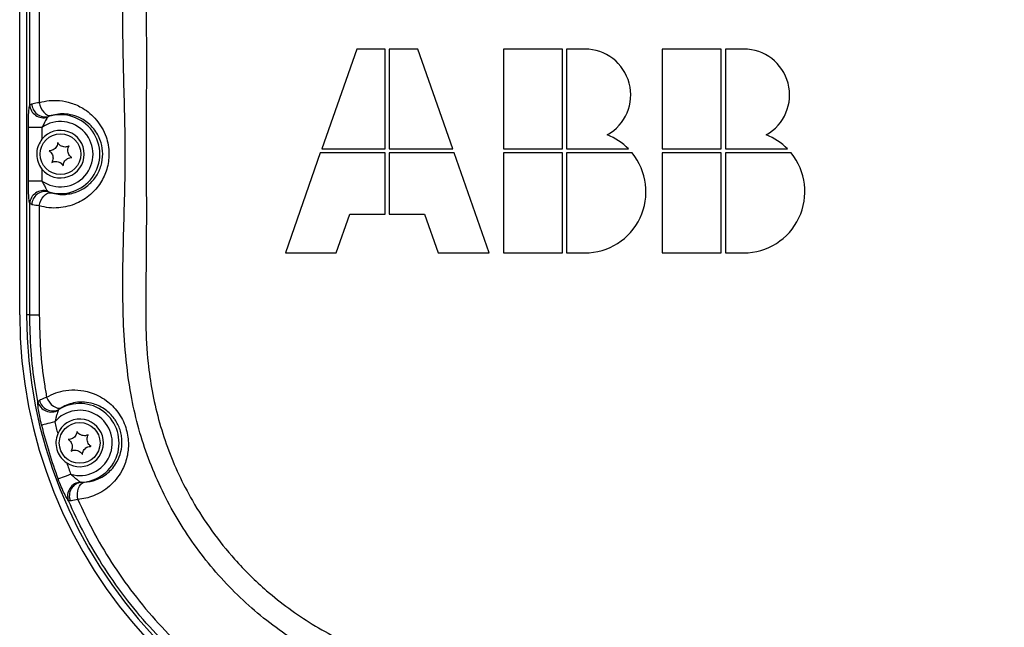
# Model space of a CAD drawing. Extents: x 0 to 8410, y 0 to 5940.
# Tile 188 of 212: x 6518 to 6808, y 4572 to 4751. Entities that reach past the tile are written whole.
import ezdxf

# ---------------------------------------------------------------- set-up
doc = ezdxf.new("R2010")
doc.units = 0
doc.header["$LTSCALE"] = 10
doc.layers.get('0').update_dxf_attribs({"linetype": 'CONTINUOUS'})
doc.styles.add('SLDTEXTSTYLE0', font='TXT', dxfattribs={"width": 0.605})
doc.dimstyles.new('SLDDIMSTYLE1', dxfattribs={"dimtxt": 50, "dimasz": 50, "dimexe": 0, "dimexo": 0.0625, "dimgap": 12.5, "dimtad": 1, "dimdec": 1, "dimrnd": 1e-09, "dimzin": 12, "dimtxsty": 'SLDTEXTSTYLE0', "dimsah": 1, "dimcen": 0.09, "dimazin": 3, "dimtfac": 1, "dimtofl": 0, "dimtmove": 0, "dimatfit": 3, "dimtolj": 1, "dimtzin": 12})

# ---------------------------------------------------------------- blocks, each defined once
blk = doc.blocks.new('_D_5')
at = {"color": 7, "linetype": 'CONTINUOUS'}
for p, q in [((6517.78, 4778.67), (6517.78, 5118.13)), ((7032.78, 4731.35), (7032.78, 5118.13)), ((7032.78, 5103.13), (6517.78, 5103.13))]:
    blk.add_line(p, q, dxfattribs=at)
for points in [[(6517.78, 5103.13), (6567.78, 5095.63), (6567.78, 5110.63)], [(7032.78, 5103.13), (6982.78, 5110.63), (6982.78, 5095.63)]]:
    blk.add_solid(points, dxfattribs=at)
at = {"color": 7, "linetype": 'CONTINUOUS', "insert": (6717.98, 5167.58), "char_height": 50, "attachment_point": 1, "style": 'SLDTEXTSTYLE0'}
blk.add_mtext('515', dxfattribs=at)

msp = doc.modelspace()

# ---------------------------------------------------------------- linework, layer by layer
at = {"color": 7, "linetype": 'CONTINUOUS'}
for p, q in [((6517.78, 4664.03), (6517.78, 4758.67)), ((6519.78, 4758.67), (6519.78, 4664.03)), ((6617.03, 4742.3), (6606.74, 4712.9)), ((6625.43, 4742.3), (6617.03, 4742.3)), ((6625.43, 4712.9), (6625.43, 4742.3)), ((6635.03, 4742.3), (6626.63, 4742.3)), ((6626.63, 4742.3), (6626.63, 4712.9)), ((6645.32, 4712.9), (6635.03, 4742.3)), ((6677.63, 4742.3), (6660.23, 4742.3)), ((6660.23, 4742.3), (6660.23, 4712.9)), ((6677.63, 4712.9), (6677.63, 4742.3)), ((6678.83, 4742.3), (6678.83, 4712.9)), ((6684.23, 4742.3), (6678.83, 4742.3)), ((6724.43, 4742.3), (6707.03, 4742.3)), ((6707.03, 4742.3), (6707.03, 4712.9)), ((6724.43, 4712.9), (6724.43, 4742.3)), ((6731.03, 4742.3), (6725.63, 4742.3)), ((6725.63, 4742.3), (6725.63, 4712.9)), ((6606.74, 4712.9), (6625.43, 4712.9)), ((6626.63, 4712.9), (6645.32, 4712.9)), ((6660.23, 4712.9), (6677.63, 4712.9)), ((6678.83, 4712.9), (6697.08, 4712.9)), ((6707.03, 4712.9), (6724.43, 4712.9)), ((6725.63, 4712.9), (6743.88, 4712.9)), ((6606.32, 4711.7), (6596.03, 4682.3)), ((6625.43, 4711.7), (6606.32, 4711.7)), ((6625.43, 4693.7), (6625.43, 4711.7)), ((6645.74, 4711.7), (6626.63, 4711.7)), ((6626.63, 4711.7), (6626.63, 4693.7)), ((6656.03, 4682.3), (6645.74, 4711.7)), ((6677.63, 4711.7), (6660.23, 4711.7)), ((6660.23, 4711.7), (6660.23, 4682.3)), ((6677.63, 4682.3), (6677.63, 4711.7)), ((6678.83, 4711.7), (6678.83, 4682.3)), ((6698.16, 4711.7), (6678.83, 4711.7)), ((6707.03, 4711.7), (6707.03, 4682.3)), ((6724.43, 4711.7), (6707.03, 4711.7)), ((6724.43, 4682.3), (6724.43, 4711.7)), ((6725.63, 4711.7), (6725.63, 4682.3)), ((6744.96, 4711.7), (6725.63, 4711.7)), ((6611.03, 4682.3), (6615.02, 4693.7)), ((6615.02, 4693.7), (6625.43, 4693.7)), ((6626.63, 4693.7), (6637.04, 4693.7)), ((6637.04, 4693.7), (6641.03, 4682.3)), ((6596.03, 4682.3), (6611.03, 4682.3)), ((6641.03, 4682.3), (6656.03, 4682.3)), ((6660.23, 4682.3), (6677.63, 4682.3)), ((6678.83, 4682.3), (6684.23, 4682.3)), ((6707.03, 4682.3), (6724.43, 4682.3)), ((6725.63, 4682.3), (6731.03, 4682.3))]:
    msp.add_line(p, q, dxfattribs=at)
at = {"color": 8, "linetype": 'CONTINUOUS'}
for p, q in [((6520.72, 4725.9), (6520.72, 4758.67)), ((6523.56, 4758.67), (6523.56, 4726.59)), ((6520.72, 4725.9), (6521.34, 4726.2)), ((6524.32, 4719.25), (6520.33, 4719.25)), ((6520.33, 4703.45), (6520.33, 4719.25)), ((6524.32, 4719.25), (6524.32, 4715.73)), ((6524.32, 4706.97), (6524.32, 4703.45)), ((6524.32, 4703.45), (6520.33, 4703.45)), ((6520.72, 4664.03), (6520.72, 4696.81)), ((6521.34, 4696.5), (6520.72, 4696.81)), ((6523.56, 4696.11), (6523.56, 4664.03)), ((6520.72, 4664.03), (6519.78, 4664.03)), ((6520.72, 4664.03), (6523.56, 4664.03)), ((6523.12, 4638.54), (6523.6, 4638.94)), ((6532.68, 4609.27), (6532.13, 4609.32))]:
    msp.add_line(p, q, dxfattribs=at)
at = {"color": 8, "linetype": 'CONTINUOUS', "flags": 128}
for points in [[(6523.56, 4726.59), (6523.75, 4725.78), (6524.05, 4725), (6524.43, 4724.29), (6524.9, 4723.68), (6525.41, 4723.2), (6525.96, 4722.87), (6526.52, 4722.71), (6527.05, 4722.71)], [(6523.56, 4696.11), (6523.75, 4696.93), (6524.05, 4697.71), (6524.43, 4698.41), (6524.9, 4699.02), (6525.41, 4699.5), (6525.96, 4699.83), (6526.52, 4700), (6527.05, 4700)], [(6525.7, 4639.82), (6526.07, 4639.05), (6526.54, 4638.33), (6527.09, 4637.71), (6527.7, 4637.2), (6528.33, 4636.84), (6528.96, 4636.63), (6529.55, 4636.6), (6530.09, 4636.73)], [(6528.09, 4632.52), (6527.37, 4632.35), (6526.68, 4632.18), (6526.04, 4632.02), (6525.46, 4631.88), (6524.98, 4631.77), (6524.6, 4631.67), (6524.35, 4631.61), (6524.22, 4631.58)], [(6532.84, 4617.11), (6532.15, 4616.85), (6531.48, 4616.6), (6530.86, 4616.37), (6530.31, 4616.16), (6529.84, 4615.99), (6529.48, 4615.85), (6529.23, 4615.76), (6529.11, 4615.71)], [(6534.89, 4609.72), (6534.76, 4610.57), (6534.76, 4611.43), (6534.86, 4612.26), (6535.09, 4613.02), (6535.41, 4613.67), (6535.83, 4614.2), (6536.31, 4614.56), (6536.83, 4614.75)]]:
    msp.add_lwpolyline(points, dxfattribs=at)
at = {"color": 7, "linetype": 'CONTINUOUS'}
for centre in [(6529.78, 4711.35), (6535.45, 4626.35)]:
    msp.add_circle(centre, 6, dxfattribs=at)
for centre, radius, start, end in [((6684.23, 4728.8), 13.5, 299.3847, 90), ((6731.03, 4728.8), 13.5, 299.3847, 90), ((6529.78, 4711.35), 7, 218.7422, 141.2578), ((6684.23, 4700.3), 18, 44.427, 68.4075), ((6731.03, 4700.3), 18, 44.427, 68.4075), ((6684.23, 4700.3), 18, 270, 39.2965), ((6731.03, 4700.3), 18, 270, 39.2965), ((6657.78, 4664.03), 140, 180, 266.0561), ((6657.78, 4664.03), 138, 180, 266.0561), ((6535.45, 4626.35), 7, 236.8327, 157.4078)]:
    msp.add_arc(centre, radius, start, end, dxfattribs=at)
at = {"color": 8, "linetype": 'CONTINUOUS'}
for centre, radius, start, end in [((6524.78, 4726.13), 4.06, 183.2915, 287.1599), ((6525.36, 4726.33), 4.02, 181.7684, 282.5505), ((6529.78, 4711.35), 11.6, 252.2204, 107.7796), ((6529.78, 4711.35), 9.6, 235.347, 124.653), ((6524.78, 4696.58), 4.06, 72.8433, 176.7088), ((6525.36, 4696.38), 4.02, 77.4495, 178.2316), ((6527.07, 4639.52), 4.07, 193.9675, 300.8299), ((6527.54, 4639.83), 4.04, 192.7496, 296.6032), ((6535.45, 4626.35), 11.6, 272.4264, 121.7092), ((6535.45, 4626.35), 9.6, 254.2168, 140.0236), ((6657.78, 4664.03), 137.44, 193.6571, 200.5833), ((6657.78, 4664.03), 133.46, 193.6571, 195.1997), ((6657.78, 4664.03), 133.46, 199.0407, 200.5833), ((6535.94, 4610.75), 4.06, 93.3361, 200.5576), ((6536.43, 4610.76), 4.04, 97.0209, 201.5383)]:
    msp.add_arc(centre, radius, start, end, dxfattribs=at)
for points, knots in [([(7021.94, 4525.44), (6997.45, 4526.98), (6948.47, 4530.05), (6875.04, 4535.39), (6776.62, 4542.62), (6699.53, 4546.78), (6643.99, 4551.66), (6634.93, 4553.23), (6626.01, 4555.45), (6617.32, 4558.46), (6608.94, 4562.25), (6600.87, 4566.73), (6593.21, 4571.88), (6586.02, 4577.64), (6579.36, 4583.99), (6573.25, 4590.89), (6567.74, 4598.27), (6562.87, 4606.07), (6558.7, 4614.26), (6555.22, 4622.77), (6552.46, 4631.54), (6550.27, 4641.36), (6548.87, 4652.19), (6548.18, 4663.98), (6548.1, 4675.81), (6548.37, 4687.66), (6548.73, 4699.51), (6548.93, 4711.25), (6548.74, 4722.88), (6548.4, 4734.41), (6548.14, 4745.94), (6548.18, 4757.46), (6548.76, 4768.94), (6549.99, 4779.59), (6551.99, 4789.36), (6554.61, 4798.19), (6557.94, 4806.78), (6561.98, 4815.04), (6566.72, 4822.91), (6572.09, 4830.37), (6578.07, 4837.35), (6584.61, 4843.82), (6591.7, 4849.7), (6599.28, 4854.98), (6607.27, 4859.6), (6615.58, 4863.55), (6624.22, 4866.65), (6633.1, 4868.92), (6642.15, 4870.53), (6651.28, 4871.65), (6673.11, 4873.33), (6741.03, 4877.75), (6836, 4884.63), (6921.31, 4890.12), (6963.47, 4893.38), (6981.53, 4895.02), (6999.6, 4896.48), (7017.69, 4897.47), (7035, 4897.78), (7051.5, 4896.87), (7067.08, 4894.61), (7082.42, 4891.08), (7097.39, 4886.28), (7111.89, 4880.21), (7125.84, 4872.93), (7139.14, 4864.52), (7151.68, 4855.03), (7163.35, 4844.49), (7174.12, 4833), (7183.89, 4820.64), (7192.58, 4807.53), (7200.11, 4793.71), (7206.45, 4779.29), (7211.58, 4764.39), (7215.14, 4750.28), (7217.41, 4737.14), (7218.83, 4723.88), (7219.27, 4709.33), (7218.42, 4693.59), (7216.27, 4677.98), (7212.82, 4662.63), (7208.05, 4647.63), (7202.04, 4633.07), (7194.83, 4619.06), (7186.49, 4605.72), (7177.03, 4593.16), (7166.54, 4581.42), (7155.1, 4570.6), (7142.82, 4560.78), (7129.73, 4552.07), (7115.95, 4544.47), (7101.58, 4538.05), (7087.07, 4532.97), (7072.56, 4529.23), (7058.15, 4526.61), (7048.42, 4525.82), (7043.57, 4525.43)], [0, 0, 0, 0, 0.041818, 0.083637, 0.125456, 0.209994, 0.215204, 0.220429, 0.225648, 0.230849, 0.236072, 0.241314, 0.246556, 0.251779, 0.256994, 0.262228, 0.267461, 0.272676, 0.27788, 0.283103, 0.288325, 0.293529, 0.300223, 0.30692, 0.31364, 0.320379, 0.327119, 0.333841, 0.340384, 0.346942, 0.353498, 0.360039, 0.366562, 0.373082, 0.378296, 0.383528, 0.388761, 0.393975, 0.399179, 0.404401, 0.409624, 0.414828, 0.420055, 0.4253, 0.430545, 0.435771, 0.440956, 0.446157, 0.451381, 0.456613, 0.461824, 0.48868, 0.572619, 0.624074, 0.634371, 0.644675, 0.654975, 0.665264, 0.675549, 0.684458, 0.693398, 0.702338, 0.711247, 0.720155, 0.729094, 0.738034, 0.746942, 0.755858, 0.764805, 0.773753, 0.782668, 0.791585, 0.800534, 0.809483, 0.8184, 0.825299, 0.832198, 0.841118, 0.850069, 0.859021, 0.867941, 0.876858, 0.885807, 0.894756, 0.903672, 0.912583, 0.921526, 0.930469, 0.93938, 0.948289, 0.957231, 0.966172, 0.975081, 0.983383, 0.991698, 1, 1, 1, 1]), ([(7052.79, 4533.37), (7055.46, 4533.71), (7062.17, 4534.57), (7072.81, 4536.67), (7085.46, 4540.04), (7098.7, 4544.67), (7112.42, 4550.79), (7125.75, 4558.13), (7138.38, 4566.57), (7150.18, 4575.99), (7161.1, 4586.31), (7171.22, 4597.63), (7180.32, 4609.74), (7188.32, 4622.5), (7195.22, 4635.86), (7201.04, 4649.91), (7205.62, 4664.38), (7208.95, 4679.08), (7211.04, 4693.97), (7211.88, 4709.16), (7211.44, 4723.27), (7210.08, 4736.11), (7207.91, 4748.65), (7204.55, 4762.08), (7199.71, 4776.31), (7193.61, 4790.24), (7186.35, 4803.57), (7178.06, 4816.16), (7168.78, 4827.98), (7158.41, 4839.11), (7147.15, 4849.29), (7135.17, 4858.42), (7122.5, 4866.5), (7109.03, 4873.57), (7095.04, 4879.45), (7080.71, 4884.1), (7066.07, 4887.53), (7051.02, 4889.74), (7035.87, 4890.69), (7020.83, 4890.21), (7001.07, 4888.67), (6966.43, 4886.39), (6897.18, 4881.54), (6807.77, 4875.43), (6727.81, 4869.88), (6682.26, 4866.77), (6663.71, 4865.46), (6652.5, 4864.74), (6643.5, 4863.94), (6634.79, 4862.39), (6626.37, 4860.07), (6618.28, 4857.12), (6610.48, 4853.5), (6602.98, 4849.22), (6595.84, 4844.31), (6589.14, 4838.81), (6582.95, 4832.79), (6577.29, 4826.27), (6572.18, 4819.27), (6567.67, 4811.86), (6563.83, 4804.14), (6560.65, 4796.12), (6558.14, 4787.82), (6556.37, 4779.44), (6555.3, 4771.06), (6554.97, 4762.03), (6555.16, 4742.13), (6554.97, 4716.1), (6555.14, 4689.69), (6554.92, 4673.05), (6554.81, 4661.42), (6555.33, 4650.93), (6556.68, 4641.53), (6558.58, 4633.25), (6561.21, 4625.02), (6564.53, 4617.03), (6568.83, 4608.73), (6574.26, 4600.32), (6580.11, 4593.05), (6585.6, 4587.28), (6590.89, 4582.4), (6596.97, 4577.57), (6603.99, 4572.86), (6611.64, 4568.61), (6619.25, 4565.2), (6626.63, 4562.59), (6633.41, 4560.7), (6640.2, 4559.3), (6646.92, 4558.37), (6771.2, 4550.14), (6893.13, 4541.57), (7012.85, 4533.16)], [0, 0, 0, 0, 0.004767, 0.011939, 0.019144, 0.02788, 0.036677, 0.045664, 0.054719, 0.063484, 0.072311, 0.081233, 0.090284, 0.099021, 0.107819, 0.116808, 0.125863, 0.134602, 0.143401, 0.152392, 0.161449, 0.168303, 0.175186, 0.183922, 0.19272, 0.201708, 0.210763, 0.219501, 0.228299, 0.237289, 0.246345, 0.255079, 0.263874, 0.272859, 0.281911, 0.290649, 0.299449, 0.30844, 0.317497, 0.326232, 0.334992, 0.352512, 0.387552, 0.457632, 0.510841, 0.529138, 0.538287, 0.543702, 0.548972, 0.554238, 0.55931, 0.564383, 0.569434, 0.574486, 0.57961, 0.584735, 0.589787, 0.594839, 0.599964, 0.605088, 0.610137, 0.615185, 0.620306, 0.625427, 0.630315, 0.635204, 0.641376, 0.665474, 0.681183, 0.688032, 0.69488, 0.701716, 0.706569, 0.711638, 0.716708, 0.721811, 0.726914, 0.733191, 0.739468, 0.743363, 0.747259, 0.752167, 0.757074, 0.762173, 0.767598, 0.771793, 0.775988, 0.780015, 0.784042, 0.787962, 1, 1, 1, 1]), ([(6523.56, 4726.59), (6524.52, 4726.81), (6526.47, 4727.24), (6529.64, 4727.21), (6532.99, 4726.54), (6536.02, 4725.19), (6538.51, 4723.42), (6540.43, 4721.5), (6542.06, 4719.17), (6543.22, 4716.65), (6543.9, 4714.02), (6544.13, 4711.55), (6543.96, 4709.14), (6543.48, 4706.92), (6542.68, 4704.81), (6541.6, 4702.84), (6540.24, 4701.03), (6538.59, 4699.37), (6536.66, 4697.95), (6534.41, 4696.77), (6531.92, 4695.92), (6529.19, 4695.48), (6526.36, 4695.48), (6524.5, 4695.9), (6523.56, 4696.11)], [0, 0, 0, 0, 0.056333, 0.113847, 0.177988, 0.244423, 0.288397, 0.33352, 0.377226, 0.422656, 0.45998, 0.498704, 0.532189, 0.566703, 0.600135, 0.634432, 0.670691, 0.707768, 0.749347, 0.791786, 0.840949, 0.89111, 0.945032, 1, 1, 1, 1]), ([(6520.33, 4719.25), (6520.34, 4720.04), (6520.35, 4721.55), (6520.43, 4723.53), (6520.56, 4725.09), (6520.67, 4725.63), (6520.72, 4725.9)], [0, 0, 0, 0, 0.276123, 0.524367, 0.761988, 1, 1, 1, 1]), ([(6521.34, 4726.2), (6521.84, 4726.3), (6522.45, 4726.43), (6523.39, 4726.57), (6523.56, 4726.59)], [0, 0, 0, 0, 0.8188107, 1, 1, 1, 1]), ([(6525.98, 4722.25), (6525.9, 4722.13), (6525.74, 4721.89), (6525.4, 4721.23), (6524.92, 4720.33), (6524.54, 4719.64), (6524.32, 4719.25)], [0, 0, 0, 0, 0.191123, 0.403223, 0.658188, 1, 1, 1, 1]), ([(6526.23, 4722.4), (6526.15, 4722.36), (6526.05, 4722.32), (6525.99, 4722.26), (6525.98, 4722.25)], [0, 0, 0, 0, 0.755103, 1, 1, 1, 1]), ([(6527.05, 4722.71), (6526.99, 4722.69), (6526.62, 4722.58), (6526.41, 4722.48), (6526.23, 4722.4)], [0, 0, 0, 0, 0.172414, 1, 1, 1, 1]), ([(6527.05, 4700), (6527.73, 4699.83), (6529.09, 4699.5), (6531.14, 4699.47), (6533.16, 4699.76), (6534.99, 4700.37), (6536.68, 4701.25), (6538.53, 4702.6), (6540.42, 4704.74), (6541.89, 4707.9), (6542.4, 4711.36), (6542.02, 4713.84), (6541.43, 4715.71), (6540.78, 4717.16), (6539.99, 4718.33), (6539.09, 4719.44), (6538.07, 4720.46), (6536.24, 4721.76), (6533.99, 4722.76), (6531.53, 4723.23), (6529.19, 4723.23), (6527.77, 4722.88), (6527.05, 4722.71)], [0, 0, 0, 0, 0.056268, 0.113393, 0.164133, 0.2157, 0.257697, 0.300444, 0.372347, 0.437078, 0.500958, 0.562072, 0.572587, 0.612573, 0.654245, 0.658719, 0.702513, 0.747516, 0.813366, 0.881463, 0.940226, 1, 1, 1, 1]), ([(6520.72, 4696.81), (6520.69, 4696.94), (6520.6, 4697.35), (6520.46, 4698.7), (6520.35, 4700.93), (6520.34, 4702.64), (6520.33, 4703.45)], [0, 0, 0, 0, 0.1333, 0.401732, 0.715898, 1, 1, 1, 1]), ([(6524.32, 4703.45), (6524.54, 4703.05), (6524.97, 4702.29), (6525.49, 4701.29), (6525.81, 4700.69), (6525.94, 4700.52), (6525.98, 4700.46)], [0, 0, 0, 0, 0.350669, 0.665694, 0.895077, 1, 1, 1, 1]), ([(6525.98, 4700.46), (6526.02, 4700.42), (6526.08, 4700.37), (6526.19, 4700.32), (6526.23, 4700.31)], [0, 0, 0, 0, 0.648406, 1, 1, 1, 1]), ([(6526.23, 4700.31), (6526.27, 4700.29), (6526.45, 4700.2), (6526.78, 4700.09), (6527.05, 4700)], [0, 0, 0, 0, 0.190326, 1, 1, 1, 1]), ([(6523.56, 4696.11), (6522.83, 4696.23), (6521.95, 4696.37), (6521.43, 4696.48), (6521.34, 4696.5)], [0, 0, 0, 0, 0.817296, 1, 1, 1, 1]), ([(6523.12, 4638.54), (6522.84, 4640.1), (6521.96, 4645.08), (6520.96, 4653.58), (6520.8, 4660.54), (6520.72, 4664.03)], [0, 0, 0, 0, 0.185732, 0.591681, 1, 1, 1, 1]), ([(6523.56, 4664.03), (6523.62, 4660.64), (6523.76, 4653.83), (6524.68, 4645.75), (6525.48, 4641.1), (6525.7, 4639.82)], [0, 0, 0, 0, 0.418605, 0.839575, 1, 1, 1, 1]), ([(6525.7, 4639.82), (6526.59, 4640.27), (6528.38, 4641.17), (6531.48, 4641.91), (6534.88, 4642.05), (6538.15, 4641.45), (6540.99, 4640.31), (6543.21, 4638.95), (6545.14, 4637.29), (6546.75, 4635.42), (6548.08, 4633.26), (6549.04, 4630.97), (6549.6, 4628.65), (6549.83, 4626.42), (6549.76, 4624.25), (6549.4, 4622.12), (6548.76, 4620.05), (6547.73, 4617.82), (6546.23, 4615.6), (6544.24, 4613.54), (6541.98, 4611.91), (6539.62, 4610.76), (6537.25, 4610.01), (6535.68, 4609.82), (6534.89, 4609.72)], [0, 0, 0, 0, 0.057534, 0.115062, 0.181988, 0.248831, 0.294987, 0.341097, 0.37939, 0.417649, 0.4562, 0.494729, 0.528612, 0.562503, 0.595321, 0.628155, 0.663957, 0.699781, 0.751415, 0.803102, 0.855442, 0.907805, 0.953902, 1, 1, 1, 1]), ([(6524.22, 4631.58), (6524.02, 4632.44), (6523.66, 4634.02), (6523.31, 4636.1), (6523.11, 4637.69), (6523.12, 4638.26), (6523.12, 4638.54)], [0, 0, 0, 0, 0.295231, 0.540969, 0.771286, 1, 1, 1, 1]), ([(6523.6, 4638.94), (6524.04, 4639.14), (6524.6, 4639.4), (6525.5, 4639.75), (6525.7, 4639.82)], [0, 0, 0, 0, 0.783881, 1, 1, 1, 1]), ([(6536.83, 4614.75), (6537.98, 4614.92), (6539.77, 4615.17), (6542.04, 4616.26), (6543.71, 4617.42), (6545.21, 4618.91), (6546.61, 4620.93), (6547.68, 4623.57), (6547.99, 4626.35), (6547.77, 4628.55), (6547.37, 4630.19), (6546.72, 4631.77), (6546.09, 4632.86), (6545.32, 4633.94), (6544.42, 4634.99), (6542.98, 4636.21), (6541.32, 4637.2), (6539.22, 4638.02), (6536.79, 4638.45), (6534.31, 4638.31), (6532.04, 4637.74), (6530.74, 4637.07), (6530.09, 4636.73)], [0, 0, 0, 0, 0.096463, 0.150492, 0.205326, 0.257082, 0.310039, 0.379849, 0.441681, 0.472443, 0.504412, 0.535219, 0.567185, 0.576313, 0.612593, 0.650035, 0.695526, 0.742236, 0.810094, 0.880097, 0.93956, 1, 1, 1, 1]), ([(6529.15, 4636.03), (6529.1, 4635.9), (6528.98, 4635.62), (6528.75, 4634.87), (6528.46, 4633.82), (6528.23, 4633.01), (6528.09, 4632.52)], [0, 0, 0, 0, 0.182956, 0.388414, 0.638991, 1, 1, 1, 1]), ([(6529.35, 4636.22), (6529.28, 4636.17), (6529.2, 4636.1), (6529.16, 4636.04), (6529.15, 4636.03)], [0, 0, 0, 0, 0.7881927, 1, 1, 1, 1]), ([(6530.09, 4636.73), (6530.02, 4636.69), (6529.68, 4636.48), (6529.5, 4636.34), (6529.35, 4636.22)], [0, 0, 0, 0, 0.206428, 1, 1, 1, 1]), ([(6532.84, 4617.11), (6533.2, 4616.81), (6533.86, 4616.25), (6534.74, 4615.52), (6535.36, 4615.01), (6535.6, 4614.87), (6535.7, 4614.81)], [0, 0, 0, 0, 0.340725, 0.614595, 0.848811, 1, 1, 1, 1]), ([(6532.13, 4609.32), (6532, 4609.5), (6531.7, 4609.93), (6530.94, 4611.37), (6530.01, 4613.4), (6529.41, 4614.93), (6529.11, 4615.71)], [0, 0, 0, 0, 0.19083, 0.456357, 0.72346, 1, 1, 1, 1]), ([(6535.7, 4614.81), (6535.75, 4614.79), (6535.82, 4614.77), (6535.92, 4614.76), (6535.94, 4614.76)], [0, 0, 0, 0, 0.786034, 1, 1, 1, 1]), ([(6535.94, 4614.76), (6535.99, 4614.76), (6536.19, 4614.74), (6536.56, 4614.75), (6536.83, 4614.75)], [0, 0, 0, 0, 0.2584864, 1, 1, 1, 1]), ([(6570.47, 4558.41), (6568.64, 4559.98), (6563.92, 4564.01), (6556.86, 4571.12), (6549.4, 4579.89), (6542.68, 4589.37), (6536.82, 4599.21), (6533.65, 4606.04), (6532.13, 4609.32)], [0, 0, 0, 0, 0.112392, 0.28955, 0.46671, 0.649015, 0.831322, 1, 1, 1, 1]), ([(6534.89, 4609.72), (6534.21, 4609.57), (6533.31, 4609.37), (6532.8, 4609.29), (6532.68, 4609.27)], [0, 0, 0, 0, 0.750757, 1, 1, 1, 1]), ([(6534.89, 4609.72), (6536.28, 4606.73), (6539.24, 4600.37), (6544.73, 4591.1), (6551.21, 4581.85), (6558.55, 4573.12), (6565.45, 4566.14), (6569.97, 4562.25), (6571.58, 4560.86)], [0, 0, 0, 0, 0.1604394, 0.3417441, 0.5230508, 0.7096577, 0.8962619, 1, 1, 1, 1])]:
    msp.add_open_spline(points, degree=3, knots=knots, dxfattribs=at)
at = {"color": 7, "linetype": 'CONTINUOUS'}
for points, knots in [([(6524.32, 4715.73), (6523.94, 4715.17), (6523.15, 4713.99), (6522.67, 4711.81), (6522.89, 4709.54), (6523.6, 4707.93), (6524.18, 4707.16), (6524.32, 4706.97)], [0, 0, 0, 0, 0.21431, 0.448864, 0.692786, 0.927023, 1, 1, 1, 1]), ([(6528.97, 4714.76), (6528.93, 4714.47), (6528.87, 4713.98), (6528.46, 4713.29), (6527.96, 4712.81), (6527.35, 4712.49), (6526.82, 4712.36), (6526.52, 4712.36), (6526.42, 4712.36)], [0, 0, 0, 0, 0.235578, 0.40815, 0.58115, 0.74509, 0.917184, 1, 1, 1, 1]), ([(6532.32, 4713.75), (6532.06, 4713.64), (6531.59, 4713.45), (6530.8, 4713.46), (6530.12, 4713.65), (6529.54, 4714.02), (6529.18, 4714.41), (6529.02, 4714.67), (6528.97, 4714.76)], [0, 0, 0, 0, 0.235568, 0.40815, 0.581133, 0.745061, 0.917151, 1, 1, 1, 1]), ([(6533.13, 4710.35), (6532.9, 4710.52), (6532.5, 4710.83), (6532.11, 4711.52), (6531.94, 4712.2), (6531.97, 4712.89), (6532.13, 4713.4), (6532.27, 4713.67), (6532.32, 4713.75)], [0, 0, 0, 0, 0.235518, 0.408144, 0.581089, 0.745045, 0.917136, 1, 1, 1, 1]), ([(6526.42, 4712.36), (6526.65, 4712.18), (6527.05, 4711.88), (6527.44, 4711.19), (6527.61, 4710.5), (6527.58, 4709.82), (6527.42, 4709.3), (6527.28, 4709.04), (6527.23, 4708.95)], [0, 0, 0, 0, 0.235559, 0.408136, 0.581135, 0.745091, 0.917181, 1, 1, 1, 1]), ([(6530.58, 4707.95), (6530.62, 4708.23), (6530.69, 4708.73), (6531.09, 4709.41), (6531.6, 4709.9), (6532.2, 4710.22), (6532.73, 4710.34), (6533.03, 4710.35), (6533.13, 4710.35)], [0, 0, 0, 0, 0.235537, 0.408117, 0.581125, 0.745072, 0.917181, 1, 1, 1, 1]), ([(6527.23, 4708.95), (6527.5, 4709.06), (6527.96, 4709.25), (6528.75, 4709.25), (6529.43, 4709.05), (6530.01, 4708.68), (6530.38, 4708.29), (6530.53, 4708.03), (6530.58, 4707.95)], [0, 0, 0, 0, 0.235565, 0.408158, 0.581152, 0.745089, 0.91719, 1, 1, 1, 1]), ([(6528.99, 4629.04), (6528.91, 4628.84), (6528.56, 4627.92), (6528.32, 4626.13), (6528.78, 4623.85), (6529.9, 4621.85), (6531.05, 4620.94), (6531.62, 4620.49)], [0, 0, 0, 0, 0.0662141, 0.3061854, 0.547917, 0.7783537, 1, 1, 1, 1]), ([(6534.64, 4629.76), (6534.6, 4629.47), (6534.54, 4628.98), (6534.14, 4628.29), (6533.63, 4627.81), (6533.02, 4627.48), (6532.5, 4627.36), (6532.19, 4627.36), (6532.1, 4627.36)], [0, 0, 0, 0, 0.235579, 0.408148, 0.581154, 0.745088, 0.917184, 1, 1, 1, 1]), ([(6537.99, 4628.75), (6537.73, 4628.64), (6537.27, 4628.45), (6536.47, 4628.46), (6535.8, 4628.65), (6535.21, 4629.02), (6534.85, 4629.41), (6534.69, 4629.67), (6534.64, 4629.76)], [0, 0, 0, 0, 0.2355682, 0.4081509, 0.5811347, 0.745069, 0.9171945, 1, 1, 1, 1]), ([(6538.8, 4625.35), (6538.57, 4625.52), (6538.18, 4625.83), (6537.79, 4626.52), (6537.62, 4627.2), (6537.64, 4627.89), (6537.8, 4628.4), (6537.95, 4628.67), (6537.99, 4628.75)], [0, 0, 0, 0, 0.235557, 0.408137, 0.581139, 0.74504, 0.917135, 1, 1, 1, 1]), ([(6532.1, 4627.36), (6532.32, 4627.18), (6532.72, 4626.88), (6533.11, 4626.19), (6533.28, 4625.5), (6533.25, 4624.82), (6533.1, 4624.3), (6532.95, 4624.04), (6532.9, 4623.95)], [0, 0, 0, 0, 0.235559, 0.408133, 0.581133, 0.745089, 0.917181, 1, 1, 1, 1]), ([(6532.9, 4623.95), (6533.17, 4624.06), (6533.63, 4624.25), (6534.42, 4624.25), (6535.1, 4624.05), (6535.68, 4623.68), (6536.05, 4623.29), (6536.2, 4623.03), (6536.25, 4622.95)], [0, 0, 0, 0, 0.235565, 0.408157, 0.581151, 0.745094, 0.91719, 1, 1, 1, 1]), ([(6536.25, 4622.95), (6536.29, 4623.23), (6536.36, 4623.73), (6536.76, 4624.41), (6537.27, 4624.9), (6537.88, 4625.22), (6538.4, 4625.34), (6538.7, 4625.35), (6538.8, 4625.35)], [0, 0, 0, 0, 0.235534, 0.408158, 0.581129, 0.745068, 0.917188, 1, 1, 1, 1])]:
    msp.add_open_spline(points, degree=3, knots=knots, dxfattribs=at)

# ---------------------------------------------------------------- dimensions: what is measured, and where the dimension line sits
dim = msp.add_linear_dim(base=(6517.78, 5103.13), p1=(7032.78, 4711.35), p2=(6517.78, 4758.67), dimstyle='SLDDIMSTYLE1', dxfattribs=at)
dim.commit()
dim.dimension.update_dxf_attribs({"geometry": '_D_5', "text_midpoint": (6775.28, 5103.13), "dimtype": 160})

doc.saveas('drawing.dxf')
